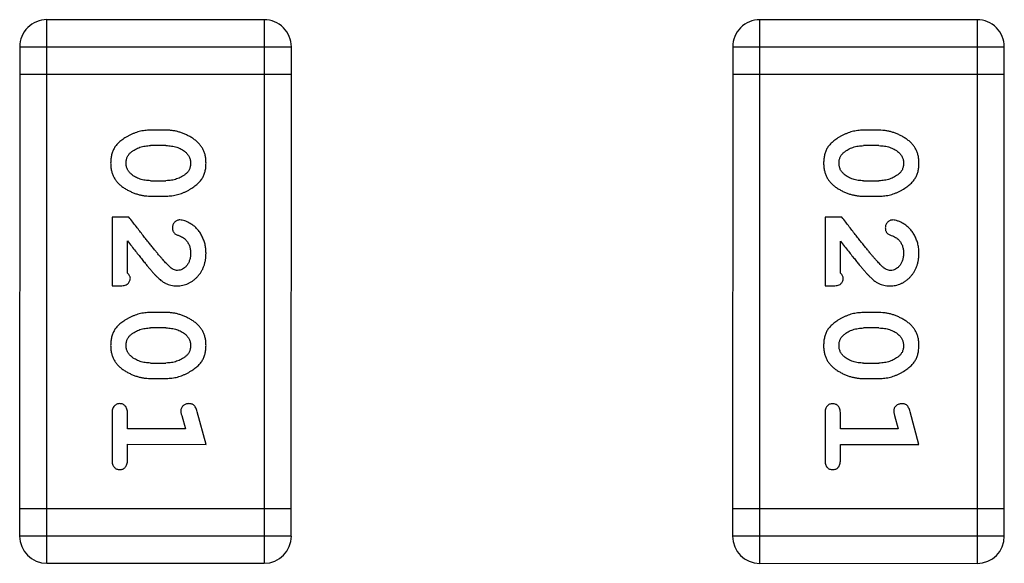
# Model space of a CAD drawing. Header units: millimetres. Extents: x 344 to 667, y 229 to 335.
# Tile 40 of 206: x 568.751 to 569.856, y 260.326 to 260.935. Entities that reach past the tile are written whole.
import ezdxf

# ---------------------------------------------------------------- set-up
doc = ezdxf.new("R2010")
doc.units = ezdxf.units.MM
doc.header["$LTSCALE"] = 0.5
doc.layers.get('0').update_dxf_attribs({"linetype": 'CONTINUOUS'})

msp = doc.modelspace()

# ---------------------------------------------------------------- linework, layer by layer
at = {"linetype": 'Continuous'}
for p, q in [((568.7817, 260.3257), (568.7818, 260.9353)), ((569.0256, 260.9353), (568.7818, 260.9353)), ((569.0256, 260.9353), (569.0256, 260.3257)), ((569.5817, 260.3257), (569.5818, 260.9353)), ((569.8256, 260.9352), (569.5818, 260.9353)), ((569.8256, 260.9352), (569.8255, 260.3256)), ((568.7513, 260.9049), (568.7512, 260.3562)), ((568.7513, 260.9049), (569.0561, 260.9048)), ((569.056, 260.3562), (569.0561, 260.9048)), ((569.5513, 260.9048), (569.5512, 260.3562)), ((569.5513, 260.9048), (569.8561, 260.9048)), ((569.856, 260.3561), (569.8561, 260.9048)), ((568.7513, 260.8744), (569.0561, 260.8744)), ((569.5513, 260.8743), (569.8561, 260.8743)), ((568.9157, 260.8114), (568.898, 260.8114)), ((569.7157, 260.8114), (569.6979, 260.8114)), ((568.9154, 260.7941), (568.8982, 260.7941)), ((569.7154, 260.7941), (569.6982, 260.7941)), ((568.8982, 260.7548), (568.9154, 260.7548)), ((569.6982, 260.7547), (569.7154, 260.7547)), ((568.8979, 260.7375), (568.9157, 260.7375)), ((569.6979, 260.7374), (569.7157, 260.7374)), ((568.8549, 260.7139), (568.8549, 260.6368)), ((568.8738, 260.7139), (568.8549, 260.7139)), ((569.6549, 260.7138), (569.6549, 260.6368)), ((569.6738, 260.7138), (569.6549, 260.7138)), ((568.8722, 260.651), (568.8722, 260.6872)), ((569.6722, 260.6509), (569.6722, 260.6871)), ((568.8549, 260.6368), (568.8628, 260.6368)), ((569.6549, 260.6368), (569.6628, 260.6368)), ((568.9157, 260.6069), (568.8979, 260.6069)), ((569.7157, 260.6069), (569.6979, 260.6069)), ((568.9154, 260.5896), (568.8982, 260.5896)), ((569.7154, 260.5896), (569.6982, 260.5896)), ((568.8982, 260.5503), (568.9154, 260.5503)), ((569.6982, 260.5502), (569.7154, 260.5502)), ((568.8979, 260.533), (568.9157, 260.533)), ((569.6979, 260.5329), (569.7157, 260.5329)), ((568.8549, 260.4937), (568.8549, 260.4418)), ((568.8722, 260.4764), (568.8722, 260.4937)), ((568.933, 260.4914), (568.9372, 260.4764)), ((568.9603, 260.459), (568.9504, 260.4956)), ((569.6549, 260.4936), (569.6549, 260.4417)), ((569.6722, 260.4763), (569.6722, 260.4936)), ((569.733, 260.4913), (569.7371, 260.4763)), ((569.7603, 260.459), (569.7504, 260.4956)), ((568.9372, 260.4764), (568.8722, 260.4764)), ((569.7371, 260.4763), (569.6722, 260.4763)), ((568.8722, 260.4418), (568.8722, 260.4591)), ((568.8722, 260.4591), (568.9603, 260.459)), ((569.6722, 260.4417), (569.6722, 260.459)), ((569.6722, 260.459), (569.7603, 260.459)), ((569.056, 260.3867), (568.7512, 260.3867)), ((569.856, 260.3866), (569.5512, 260.3866)), ((569.056, 260.3562), (568.7512, 260.3562)), ((569.856, 260.3561), (569.5512, 260.3562)), ((568.7817, 260.3257), (569.0256, 260.3257)), ((569.5817, 260.3257), (569.8255, 260.3256))]:
    msp.add_line(p, q, dxfattribs=at)
for centre, start, end in [((568.7818, 260.9049), 89.9951, 179.9951), ((569.0256, 260.9048), 359.9951, 89.9951), ((569.5818, 260.9048), 89.9951, 179.9951), ((569.8256, 260.9048), 359.9951, 89.9951), ((568.7817, 260.3562), 179.9951, 269.9951), ((569.0256, 260.3562), 269.9951, 359.9951), ((569.5817, 260.3561), 179.9951, 269.9951), ((569.8256, 260.3561), 269.9951, 359.9951)]:
    msp.add_arc(centre, 0.0305, start, end, dxfattribs=at)
for points, knots in [([(568.898, 260.8114), (568.8969, 260.8114), (568.8948, 260.8114), (568.8916, 260.8111), (568.8884, 260.8106), (568.8854, 260.8099), (568.8823, 260.809), (568.8793, 260.8079), (568.8764, 260.8066), (568.8735, 260.8052), (568.8707, 260.8036), (568.8682, 260.802), (568.8659, 260.8003), (568.8638, 260.7987), (568.8619, 260.797), (568.8602, 260.7953), (568.8588, 260.7935), (568.8572, 260.7912), (568.8556, 260.788), (568.8543, 260.7838), (568.8535, 260.7792), (568.8534, 260.776), (568.8533, 260.7744)], [0, 0, 0, 0, 0.049886, 0.09882, 0.148132, 0.19689, 0.246038, 0.295176, 0.345305, 0.395692, 0.445312, 0.491875, 0.535813, 0.577009, 0.616081, 0.652689, 0.687585, 0.720206, 0.785062, 0.85223, 0.923759, 1, 1, 1, 1]), ([(568.9603, 260.7746), (568.9603, 260.7761), (568.9602, 260.7789), (568.9595, 260.783), (568.9584, 260.7868), (568.9568, 260.7904), (568.9547, 260.7937), (568.9522, 260.7967), (568.9492, 260.7995), (568.9459, 260.802), (568.9423, 260.8042), (568.9386, 260.8061), (568.9349, 260.8078), (568.9311, 260.8091), (568.9273, 260.8102), (568.9235, 260.8109), (568.9196, 260.8114), (568.917, 260.8114), (568.9157, 260.8114)], [0, 0, 0, 0, 0.06692, 0.130834, 0.19258, 0.252759, 0.312631, 0.373411, 0.436359, 0.501894, 0.568244, 0.632472, 0.69556, 0.757163, 0.818592, 0.878885, 0.939235, 1, 1, 1, 1]), ([(569.6979, 260.8114), (569.6969, 260.8114), (569.6947, 260.8113), (569.6916, 260.811), (569.6884, 260.8105), (569.6853, 260.8098), (569.6823, 260.809), (569.6793, 260.8078), (569.6763, 260.8066), (569.6735, 260.8051), (569.6707, 260.8035), (569.6682, 260.8019), (569.6659, 260.8002), (569.6638, 260.7986), (569.6619, 260.7969), (569.6602, 260.7952), (569.6588, 260.7935), (569.6572, 260.7911), (569.6556, 260.7879), (569.6543, 260.7837), (569.6535, 260.7792), (569.6534, 260.776), (569.6533, 260.7743)], [0, 0, 0, 0, 0.049886, 0.09882, 0.148132, 0.19689, 0.246038, 0.295176, 0.345305, 0.395692, 0.445312, 0.491875, 0.535813, 0.577009, 0.616081, 0.652689, 0.687585, 0.720206, 0.785062, 0.85223, 0.923759, 1, 1, 1, 1]), ([(569.7603, 260.7746), (569.7603, 260.776), (569.7602, 260.7788), (569.7595, 260.7829), (569.7584, 260.7867), (569.7568, 260.7903), (569.7547, 260.7936), (569.7522, 260.7967), (569.7492, 260.7995), (569.7458, 260.8019), (569.7423, 260.8041), (569.7386, 260.806), (569.7349, 260.8077), (569.7311, 260.809), (569.7273, 260.8101), (569.7235, 260.8108), (569.7196, 260.8113), (569.717, 260.8113), (569.7157, 260.8114)], [0, 0, 0, 0, 0.06692, 0.130834, 0.19258, 0.252759, 0.312631, 0.373411, 0.436359, 0.501894, 0.568244, 0.632472, 0.69556, 0.757163, 0.818592, 0.878885, 0.939235, 1, 1, 1, 1]), ([(568.8706, 260.7744), (568.8707, 260.775), (568.8707, 260.7762), (568.8709, 260.778), (568.8713, 260.7797), (568.8719, 260.7813), (568.8727, 260.7828), (568.8736, 260.7842), (568.8747, 260.7854), (568.8755, 260.7861), (568.8759, 260.7865)], [0, 0, 0, 0, 0.139844, 0.271849, 0.399162, 0.521619, 0.6402, 0.758957, 0.87828, 1, 1, 1, 1]), ([(568.8759, 260.7865), (568.8767, 260.7871), (568.8783, 260.7883), (568.8808, 260.7899), (568.8835, 260.7912), (568.8862, 260.7923), (568.8891, 260.7931), (568.892, 260.7937), (568.8951, 260.7941), (568.8972, 260.7941), (568.8982, 260.7941)], [0, 0, 0, 0, 0.124927, 0.248361, 0.370889, 0.492583, 0.61616, 0.741472, 0.869044, 1, 1, 1, 1]), ([(568.9154, 260.7941), (568.9165, 260.7941), (568.9186, 260.7941), (568.9216, 260.7937), (568.9246, 260.7932), (568.9274, 260.7924), (568.93, 260.7914), (568.9326, 260.7901), (568.935, 260.7886), (568.9365, 260.7875), (568.9372, 260.7869)], [0, 0, 0, 0, 0.135446, 0.266257, 0.393419, 0.517936, 0.639137, 0.758785, 0.879345, 1, 1, 1, 1]), ([(568.9372, 260.7869), (568.9377, 260.7865), (568.9386, 260.7857), (568.9397, 260.7843), (568.9408, 260.7829), (568.9416, 260.7814), (568.9422, 260.7798), (568.9427, 260.7781), (568.9429, 260.7763), (568.943, 260.7751), (568.943, 260.7745)], [0, 0, 0, 0, 0.13042, 0.256046, 0.378133, 0.498725, 0.620452, 0.742761, 0.869406, 1, 1, 1, 1]), ([(569.6706, 260.7743), (569.6706, 260.7749), (569.6707, 260.7762), (569.6709, 260.778), (569.6713, 260.7797), (569.6719, 260.7813), (569.6727, 260.7827), (569.6736, 260.7841), (569.6747, 260.7853), (569.6755, 260.7861), (569.6759, 260.7864)], [0, 0, 0, 0, 0.139844, 0.271849, 0.399162, 0.521619, 0.6402, 0.758957, 0.87828, 1, 1, 1, 1]), ([(569.6759, 260.7864), (569.6767, 260.787), (569.6783, 260.7883), (569.6808, 260.7898), (569.6835, 260.7911), (569.6862, 260.7922), (569.6891, 260.793), (569.692, 260.7937), (569.6951, 260.794), (569.6972, 260.794), (569.6982, 260.7941)], [0, 0, 0, 0, 0.124927, 0.248361, 0.370889, 0.492583, 0.61616, 0.741472, 0.869044, 1, 1, 1, 1]), ([(569.7154, 260.7941), (569.7165, 260.794), (569.7186, 260.794), (569.7216, 260.7937), (569.7246, 260.7931), (569.7273, 260.7923), (569.73, 260.7913), (569.7325, 260.79), (569.735, 260.7886), (569.7365, 260.7874), (569.7372, 260.7868)], [0, 0, 0, 0, 0.135446, 0.266257, 0.393419, 0.517936, 0.639137, 0.758785, 0.879345, 1, 1, 1, 1]), ([(569.7372, 260.7868), (569.7377, 260.7864), (569.7386, 260.7856), (569.7397, 260.7843), (569.7408, 260.7829), (569.7416, 260.7813), (569.7422, 260.7797), (569.7427, 260.778), (569.7429, 260.7763), (569.743, 260.7751), (569.743, 260.7744)], [0, 0, 0, 0, 0.13042, 0.256046, 0.378133, 0.498725, 0.620452, 0.742761, 0.869406, 1, 1, 1, 1]), ([(568.8533, 260.7744), (568.8534, 260.773), (568.8534, 260.7701), (568.8542, 260.766), (568.8553, 260.7622), (568.8569, 260.7586), (568.8589, 260.7553), (568.8614, 260.7523), (568.8644, 260.7495), (568.8677, 260.747), (568.8713, 260.7448), (568.875, 260.7429), (568.8787, 260.7412), (568.8825, 260.7398), (568.8863, 260.7388), (568.8901, 260.738), (568.894, 260.7376), (568.8966, 260.7375), (568.8979, 260.7375)], [0, 0, 0, 0, 0.067217, 0.131051, 0.19272, 0.252824, 0.312745, 0.373449, 0.436041, 0.501494, 0.567761, 0.632087, 0.695096, 0.757109, 0.817993, 0.878657, 0.939311, 1, 1, 1, 1]), ([(568.8764, 260.7621), (568.876, 260.7625), (568.8751, 260.7632), (568.8739, 260.7646), (568.8729, 260.766), (568.8721, 260.7675), (568.8714, 260.7691), (568.871, 260.7708), (568.8707, 260.7725), (568.8707, 260.7737), (568.8706, 260.7744)], [0, 0, 0, 0, 0.129853, 0.25607, 0.380154, 0.49978, 0.62208, 0.743277, 0.868791, 1, 1, 1, 1]), ([(568.9157, 260.7375), (568.9168, 260.7375), (568.9189, 260.7376), (568.9221, 260.7379), (568.9252, 260.7384), (568.9283, 260.7391), (568.9314, 260.74), (568.9344, 260.7411), (568.9374, 260.7424), (568.9403, 260.7439), (568.943, 260.7455), (568.9455, 260.7471), (568.9479, 260.7488), (568.95, 260.7504), (568.9518, 260.7522), (568.9535, 260.7539), (568.9549, 260.7556), (568.9565, 260.758), (568.9581, 260.7611), (568.9594, 260.7653), (568.9602, 260.7698), (568.9603, 260.773), (568.9603, 260.7746)], [0, 0, 0, 0, 0.049855, 0.099516, 0.148482, 0.19758, 0.246804, 0.296268, 0.346517, 0.397047, 0.446826, 0.49336, 0.537801, 0.579207, 0.617974, 0.654833, 0.689171, 0.722088, 0.786392, 0.853518, 0.924186, 1, 1, 1, 1]), ([(568.943, 260.7745), (568.943, 260.7739), (568.943, 260.7727), (568.9427, 260.7708), (568.9423, 260.7691), (568.9417, 260.7676), (568.941, 260.7661), (568.9401, 260.7647), (568.939, 260.7635), (568.9381, 260.7627), (568.9377, 260.7624)], [0, 0, 0, 0, 0.138115, 0.270177, 0.397547, 0.520057, 0.63869, 0.757499, 0.878226, 1, 1, 1, 1]), ([(569.6533, 260.7743), (569.6534, 260.7729), (569.6534, 260.7701), (569.6542, 260.766), (569.6553, 260.7621), (569.6569, 260.7586), (569.6589, 260.7552), (569.6614, 260.7522), (569.6643, 260.7494), (569.6677, 260.7469), (569.6713, 260.7447), (569.675, 260.7428), (569.6787, 260.7411), (569.6825, 260.7398), (569.6863, 260.7387), (569.6901, 260.738), (569.694, 260.7375), (569.6966, 260.7375), (569.6979, 260.7374)], [0, 0, 0, 0, 0.067217, 0.131051, 0.19272, 0.252824, 0.312745, 0.373449, 0.436041, 0.501494, 0.567761, 0.632087, 0.695096, 0.757109, 0.817993, 0.878657, 0.939311, 1, 1, 1, 1]), ([(569.6764, 260.762), (569.676, 260.7624), (569.6751, 260.7632), (569.6739, 260.7645), (569.6729, 260.7659), (569.672, 260.7674), (569.6714, 260.769), (569.671, 260.7707), (569.6707, 260.7725), (569.6707, 260.7737), (569.6706, 260.7743)], [0, 0, 0, 0, 0.129853, 0.25607, 0.380154, 0.49978, 0.62208, 0.743277, 0.868791, 1, 1, 1, 1]), ([(569.7157, 260.7374), (569.7168, 260.7375), (569.7189, 260.7375), (569.7221, 260.7378), (569.7252, 260.7383), (569.7283, 260.739), (569.7314, 260.7399), (569.7344, 260.741), (569.7374, 260.7423), (569.7402, 260.7438), (569.743, 260.7454), (569.7455, 260.747), (569.7478, 260.7487), (569.75, 260.7504), (569.7518, 260.7521), (569.7535, 260.7538), (569.7549, 260.7555), (569.7564, 260.7579), (569.758, 260.7611), (569.7594, 260.7652), (569.7602, 260.7698), (569.7603, 260.7729), (569.7603, 260.7746)], [0, 0, 0, 0, 0.049855, 0.099516, 0.148482, 0.19758, 0.246804, 0.296268, 0.346517, 0.397047, 0.446826, 0.49336, 0.537801, 0.579207, 0.617974, 0.654833, 0.689171, 0.722088, 0.786392, 0.853518, 0.924186, 1, 1, 1, 1]), ([(569.743, 260.7744), (569.743, 260.7738), (569.743, 260.7726), (569.7427, 260.7708), (569.7423, 260.7691), (569.7417, 260.7675), (569.741, 260.766), (569.74, 260.7647), (569.739, 260.7634), (569.7381, 260.7627), (569.7377, 260.7623)], [0, 0, 0, 0, 0.138115, 0.270177, 0.397547, 0.520057, 0.63869, 0.757499, 0.878226, 1, 1, 1, 1]), ([(568.8982, 260.7548), (568.8972, 260.7548), (568.8951, 260.7549), (568.892, 260.7552), (568.8891, 260.7558), (568.8863, 260.7566), (568.8836, 260.7576), (568.8811, 260.7589), (568.8787, 260.7603), (568.8772, 260.7615), (568.8764, 260.7621)], [0, 0, 0, 0, 0.135449, 0.266263, 0.393429, 0.516942, 0.639128, 0.758779, 0.879341, 1, 1, 1, 1]), ([(568.9377, 260.7624), (568.9369, 260.7618), (568.9353, 260.7606), (568.9328, 260.759), (568.9301, 260.7577), (568.9274, 260.7567), (568.9245, 260.7558), (568.9216, 260.7552), (568.9185, 260.7549), (568.9165, 260.7548), (568.9154, 260.7548)], [0, 0, 0, 0, 0.125331, 0.248948, 0.371201, 0.494032, 0.616811, 0.742104, 0.868849, 1, 1, 1, 1]), ([(569.6982, 260.7547), (569.6972, 260.7548), (569.6951, 260.7548), (569.692, 260.7551), (569.6891, 260.7557), (569.6863, 260.7565), (569.6836, 260.7575), (569.6811, 260.7588), (569.6787, 260.7602), (569.6772, 260.7614), (569.6764, 260.762)], [0, 0, 0, 0, 0.135449, 0.266263, 0.393429, 0.516942, 0.639128, 0.758779, 0.879341, 1, 1, 1, 1]), ([(569.7377, 260.7623), (569.7369, 260.7617), (569.7353, 260.7605), (569.7328, 260.759), (569.7301, 260.7576), (569.7274, 260.7566), (569.7245, 260.7557), (569.7216, 260.7552), (569.7185, 260.7548), (569.7165, 260.7548), (569.7154, 260.7547)], [0, 0, 0, 0, 0.125331, 0.248948, 0.371201, 0.494032, 0.616811, 0.742104, 0.868849, 1, 1, 1, 1]), ([(568.9188, 260.6589), (568.9183, 260.6593), (568.9173, 260.6603), (568.9158, 260.6619), (568.914, 260.6638), (568.9121, 260.666), (568.91, 260.6684), (568.9076, 260.6711), (568.9051, 260.6742), (568.9024, 260.6775), (568.8995, 260.681), (568.8964, 260.6849), (568.8931, 260.689), (568.8896, 260.6935), (568.886, 260.6982), (568.8821, 260.7032), (568.878, 260.7084), (568.8752, 260.7121), (568.8738, 260.7139)], [0, 0, 0, 0, 0.026647, 0.057942, 0.094152, 0.134806, 0.180631, 0.231142, 0.286385, 0.346321, 0.411439, 0.481035, 0.555329, 0.634592, 0.718826, 0.807759, 0.901393, 1, 1, 1, 1]), ([(568.931, 260.7108), (568.9304, 260.7107), (568.9294, 260.7107), (568.9278, 260.7101), (568.9264, 260.7093), (568.925, 260.7082), (568.9239, 260.7068), (568.9232, 260.7053), (568.9226, 260.7037), (568.9226, 260.7025), (568.9226, 260.7019)], [0, 0, 0, 0, 0.120856, 0.239483, 0.360995, 0.490166, 0.620982, 0.746416, 0.870253, 1, 1, 1, 1]), ([(568.9603, 260.6735), (568.9602, 260.6752), (568.9601, 260.6785), (568.9593, 260.6835), (568.9578, 260.6882), (568.9559, 260.6927), (568.9534, 260.6969), (568.9506, 260.7005), (568.9473, 260.7037), (568.9437, 260.7062), (568.9402, 260.7081), (568.9369, 260.7096), (568.9338, 260.7105), (568.9319, 260.7107), (568.931, 260.7108)], [0, 0, 0, 0, 0.098286, 0.193983, 0.289056, 0.384352, 0.477435, 0.566197, 0.652355, 0.737986, 0.818188, 0.887401, 0.94802, 1, 1, 1, 1]), ([(569.7187, 260.6588), (569.7183, 260.6593), (569.7173, 260.6602), (569.7158, 260.6618), (569.714, 260.6637), (569.7121, 260.6659), (569.71, 260.6683), (569.7076, 260.6711), (569.7051, 260.6741), (569.7024, 260.6774), (569.6995, 260.681), (569.6964, 260.6848), (569.6931, 260.689), (569.6896, 260.6934), (569.6859, 260.6981), (569.6821, 260.7031), (569.678, 260.7084), (569.6752, 260.712), (569.6738, 260.7138)], [0, 0, 0, 0, 0.026647, 0.057942, 0.094152, 0.134806, 0.180631, 0.231142, 0.286385, 0.346321, 0.411439, 0.481035, 0.555329, 0.634592, 0.718826, 0.807759, 0.901393, 1, 1, 1, 1]), ([(569.731, 260.7107), (569.7304, 260.7107), (569.7293, 260.7106), (569.7278, 260.7101), (569.7263, 260.7092), (569.725, 260.7081), (569.7239, 260.7068), (569.7231, 260.7052), (569.7226, 260.7036), (569.7226, 260.7025), (569.7225, 260.7019)], [0, 0, 0, 0, 0.120856, 0.239483, 0.360995, 0.490166, 0.620982, 0.746416, 0.870253, 1, 1, 1, 1]), ([(569.7603, 260.6734), (569.7602, 260.6751), (569.7601, 260.6785), (569.7593, 260.6834), (569.7578, 260.6882), (569.7558, 260.6927), (569.7534, 260.6968), (569.7505, 260.7004), (569.7473, 260.7036), (569.7437, 260.7061), (569.7402, 260.7081), (569.7368, 260.7095), (569.7338, 260.7105), (569.7319, 260.7106), (569.731, 260.7107)], [0, 0, 0, 0, 0.098286, 0.193983, 0.289056, 0.384352, 0.477435, 0.566197, 0.652355, 0.737986, 0.818188, 0.887401, 0.94802, 1, 1, 1, 1]), ([(568.9226, 260.7019), (568.9226, 260.7014), (568.9226, 260.7005), (568.9229, 260.6991), (568.9233, 260.6979), (568.924, 260.6967), (568.9249, 260.6957), (568.9261, 260.6948), (568.9275, 260.694), (568.9286, 260.6937), (568.9291, 260.6935)], [0, 0, 0, 0, 0.127347, 0.246131, 0.359406, 0.470543, 0.586092, 0.711469, 0.847022, 1, 1, 1, 1]), ([(569.7225, 260.7019), (569.7226, 260.7014), (569.7226, 260.7004), (569.7229, 260.699), (569.7233, 260.6978), (569.724, 260.6967), (569.7249, 260.6956), (569.7261, 260.6948), (569.7275, 260.694), (569.7285, 260.6936), (569.7291, 260.6934)], [0, 0, 0, 0, 0.127347, 0.246131, 0.359406, 0.470543, 0.586092, 0.711469, 0.847022, 1, 1, 1, 1]), ([(568.8722, 260.6872), (568.8738, 260.6852), (568.8768, 260.6813), (568.8811, 260.6759), (568.885, 260.6709), (568.8886, 260.6664), (568.8918, 260.6625), (568.8946, 260.6591), (568.897, 260.6562), (568.8986, 260.6544), (568.8992, 260.6536)], [0, 0, 0, 0, 0.176662, 0.337826, 0.484741, 0.617764, 0.73494, 0.837793, 0.926412, 1, 1, 1, 1]), ([(568.9291, 260.6935), (568.93, 260.6931), (568.9317, 260.6925), (568.934, 260.6913), (568.936, 260.6901), (568.9371, 260.689), (568.9376, 260.6885)], [0, 0, 0, 0, 0.285518, 0.544185, 0.781367, 1, 1, 1, 1]), ([(568.9376, 260.6885), (568.938, 260.688), (568.9389, 260.687), (568.94, 260.6854), (568.9409, 260.6836), (568.9417, 260.6818), (568.9423, 260.6799), (568.9427, 260.6779), (568.943, 260.6758), (568.943, 260.6743), (568.943, 260.6736)], [0, 0, 0, 0, 0.121873, 0.243139, 0.363336, 0.485133, 0.607572, 0.734701, 0.864814, 1, 1, 1, 1]), ([(569.6722, 260.6871), (569.6738, 260.6851), (569.6767, 260.6813), (569.6811, 260.6758), (569.685, 260.6708), (569.6886, 260.6664), (569.6917, 260.6624), (569.6946, 260.659), (569.697, 260.6561), (569.6985, 260.6543), (569.6992, 260.6535)], [0, 0, 0, 0, 0.176662, 0.337826, 0.484741, 0.617764, 0.73494, 0.837793, 0.926412, 1, 1, 1, 1]), ([(569.7291, 260.6934), (569.73, 260.6931), (569.7317, 260.6925), (569.734, 260.6913), (569.736, 260.69), (569.7371, 260.6889), (569.7376, 260.6884)], [0, 0, 0, 0, 0.285518, 0.544185, 0.781367, 1, 1, 1, 1]), ([(569.7376, 260.6884), (569.738, 260.6879), (569.7389, 260.6869), (569.74, 260.6853), (569.7409, 260.6836), (569.7417, 260.6817), (569.7423, 260.6798), (569.7427, 260.6778), (569.743, 260.6757), (569.743, 260.6743), (569.743, 260.6735)], [0, 0, 0, 0, 0.121873, 0.243139, 0.363336, 0.485133, 0.607572, 0.734701, 0.864814, 1, 1, 1, 1]), ([(568.9275, 260.6368), (568.9287, 260.6369), (568.9309, 260.6369), (568.9341, 260.6374), (568.9372, 260.6382), (568.9402, 260.6393), (568.943, 260.6408), (568.9457, 260.6426), (568.9483, 260.6447), (568.9508, 260.6471), (568.953, 260.6497), (568.955, 260.6526), (568.9566, 260.6556), (568.958, 260.6588), (568.959, 260.6623), (568.9598, 260.6658), (568.9602, 260.6696), (568.9603, 260.6722), (568.9603, 260.6735)], [0, 0, 0, 0, 0.060981, 0.120256, 0.178148, 0.236115, 0.293993, 0.352864, 0.413358, 0.476056, 0.539296, 0.602396, 0.665116, 0.728325, 0.792919, 0.859317, 0.928302, 1, 1, 1, 1]), ([(568.943, 260.6736), (568.943, 260.6722), (568.9429, 260.6695), (568.942, 260.6657), (568.9406, 260.6623), (568.9387, 260.6594), (568.9365, 260.6571), (568.934, 260.6554), (568.9313, 260.6543), (568.9294, 260.6542), (568.9285, 260.6541)], [0, 0, 0, 0, 0.156344, 0.299348, 0.4327, 0.561, 0.682299, 0.791883, 0.89611, 1, 1, 1, 1]), ([(569.7275, 260.6368), (569.7286, 260.6368), (569.7308, 260.6369), (569.7341, 260.6373), (569.7372, 260.6381), (569.7402, 260.6393), (569.743, 260.6407), (569.7457, 260.6425), (569.7483, 260.6446), (569.7508, 260.647), (569.753, 260.6497), (569.755, 260.6525), (569.7566, 260.6556), (569.758, 260.6588), (569.759, 260.6622), (569.7598, 260.6658), (569.7602, 260.6695), (569.7603, 260.6721), (569.7603, 260.6734)], [0, 0, 0, 0, 0.060981, 0.120256, 0.178148, 0.236115, 0.293993, 0.352864, 0.413358, 0.476056, 0.539296, 0.602396, 0.665116, 0.728325, 0.792919, 0.859317, 0.928302, 1, 1, 1, 1]), ([(569.743, 260.6735), (569.7429, 260.6721), (569.7429, 260.6694), (569.742, 260.6656), (569.7406, 260.6622), (569.7387, 260.6594), (569.7364, 260.657), (569.734, 260.6553), (569.7313, 260.6543), (569.7294, 260.6541), (569.7285, 260.6541)], [0, 0, 0, 0, 0.156344, 0.299348, 0.4327, 0.561, 0.682299, 0.791883, 0.89611, 1, 1, 1, 1]), ([(568.8992, 260.6536), (568.9, 260.6527), (568.9015, 260.651), (568.9037, 260.6486), (568.9058, 260.6465), (568.9078, 260.6447), (568.9097, 260.643), (568.9115, 260.6417), (568.9131, 260.6406), (568.9151, 260.6395), (568.9177, 260.6384), (568.9209, 260.6375), (568.9242, 260.6369), (568.9264, 260.6368), (568.9275, 260.6368)], [0, 0, 0, 0, 0.103002, 0.197728, 0.285279, 0.365235, 0.437224, 0.502446, 0.560545, 0.611446, 0.707576, 0.80349, 0.900532, 1, 1, 1, 1]), ([(568.9285, 260.6541), (568.9277, 260.6542), (568.926, 260.6543), (568.9236, 260.6553), (568.9211, 260.6568), (568.9196, 260.6582), (568.9188, 260.6589)], [0, 0, 0, 0, 0.212836, 0.442809, 0.70317, 1, 1, 1, 1]), ([(569.6992, 260.6535), (569.7, 260.6526), (569.7015, 260.6509), (569.7037, 260.6486), (569.7058, 260.6465), (569.7078, 260.6446), (569.7097, 260.643), (569.7114, 260.6416), (569.7131, 260.6405), (569.7151, 260.6394), (569.7177, 260.6383), (569.7209, 260.6374), (569.7242, 260.6368), (569.7264, 260.6368), (569.7275, 260.6368)], [0, 0, 0, 0, 0.103002, 0.197728, 0.285279, 0.365235, 0.437224, 0.502446, 0.560545, 0.611446, 0.707576, 0.80349, 0.900532, 1, 1, 1, 1]), ([(569.7285, 260.6541), (569.7277, 260.6541), (569.726, 260.6542), (569.7236, 260.6552), (569.7211, 260.6567), (569.7196, 260.6581), (569.7187, 260.6588)], [0, 0, 0, 0, 0.212836, 0.442809, 0.70317, 1, 1, 1, 1]), ([(568.8628, 260.6368), (568.8638, 260.6368), (568.8658, 260.6369), (568.8685, 260.6373), (568.8708, 260.638), (568.8725, 260.6391), (568.8738, 260.6404), (568.8747, 260.6419), (568.8753, 260.6436), (568.8753, 260.6448), (568.8754, 260.6455)], [0, 0, 0, 0, 0.1844, 0.34094, 0.473574, 0.586824, 0.690029, 0.789175, 0.890445, 1, 1, 1, 1]), ([(568.8754, 260.6455), (568.8753, 260.6459), (568.8752, 260.6469), (568.8746, 260.6482), (568.8736, 260.6497), (568.8727, 260.6505), (568.8722, 260.651)], [0, 0, 0, 0, 0.20611, 0.432681, 0.695597, 1, 1, 1, 1]), ([(569.6628, 260.6368), (569.6638, 260.6368), (569.6658, 260.6368), (569.6685, 260.6373), (569.6708, 260.6379), (569.6725, 260.639), (569.6738, 260.6403), (569.6747, 260.6418), (569.6753, 260.6435), (569.6753, 260.6448), (569.6753, 260.6454)], [0, 0, 0, 0, 0.1844, 0.34094, 0.473574, 0.586824, 0.690029, 0.789175, 0.890445, 1, 1, 1, 1]), ([(569.6753, 260.6454), (569.6753, 260.6459), (569.6752, 260.6468), (569.6745, 260.6482), (569.6736, 260.6496), (569.6727, 260.6505), (569.6722, 260.6509)], [0, 0, 0, 0, 0.20611, 0.432681, 0.695597, 1, 1, 1, 1]), ([(568.8979, 260.6069), (568.8969, 260.6069), (568.8947, 260.6069), (568.8916, 260.6066), (568.8884, 260.6061), (568.8853, 260.6054), (568.8823, 260.6045), (568.8793, 260.6034), (568.8763, 260.6021), (568.8735, 260.6006), (568.8707, 260.5991), (568.8682, 260.5974), (568.8659, 260.5958), (568.8638, 260.5942), (568.8619, 260.5925), (568.8602, 260.5908), (568.8588, 260.589), (568.8572, 260.5867), (568.8556, 260.5835), (568.8543, 260.5793), (568.8535, 260.5747), (568.8534, 260.5715), (568.8533, 260.5699)], [0, 0, 0, 0, 0.049886, 0.09882, 0.148132, 0.19689, 0.246038, 0.295176, 0.345305, 0.395692, 0.445312, 0.491875, 0.535813, 0.577009, 0.616081, 0.652689, 0.687585, 0.720206, 0.785062, 0.85223, 0.923759, 1, 1, 1, 1]), ([(568.9603, 260.5701), (568.9603, 260.5716), (568.9602, 260.5744), (568.9595, 260.5785), (568.9583, 260.5823), (568.9568, 260.5859), (568.9547, 260.5892), (568.9522, 260.5922), (568.9492, 260.595), (568.9458, 260.5975), (568.9422, 260.5997), (568.9386, 260.6016), (568.9349, 260.6033), (568.9311, 260.6046), (568.9273, 260.6057), (568.9235, 260.6064), (568.9196, 260.6068), (568.917, 260.6069), (568.9157, 260.6069)], [0, 0, 0, 0, 0.06692, 0.130834, 0.19258, 0.252759, 0.312631, 0.373411, 0.436359, 0.501894, 0.568244, 0.632472, 0.69556, 0.757163, 0.818592, 0.878885, 0.939235, 1, 1, 1, 1]), ([(569.6979, 260.6069), (569.6969, 260.6068), (569.6947, 260.6068), (569.6915, 260.6065), (569.6884, 260.606), (569.6853, 260.6053), (569.6823, 260.6045), (569.6793, 260.6033), (569.6763, 260.6021), (569.6734, 260.6006), (569.6707, 260.599), (569.6682, 260.5974), (569.6659, 260.5957), (569.6637, 260.5941), (569.6619, 260.5924), (569.6602, 260.5907), (569.6588, 260.589), (569.6572, 260.5866), (569.6556, 260.5834), (569.6543, 260.5792), (569.6534, 260.5746), (569.6534, 260.5715), (569.6533, 260.5698)], [0, 0, 0, 0, 0.049886, 0.09882, 0.148132, 0.19689, 0.246038, 0.295176, 0.345305, 0.395692, 0.445312, 0.491875, 0.535813, 0.577009, 0.616081, 0.652689, 0.687585, 0.720206, 0.785062, 0.85223, 0.923759, 1, 1, 1, 1]), ([(569.7603, 260.5701), (569.7602, 260.5715), (569.7602, 260.5743), (569.7595, 260.5784), (569.7583, 260.5822), (569.7568, 260.5858), (569.7547, 260.5891), (569.7522, 260.5922), (569.7492, 260.5949), (569.7458, 260.5974), (569.7422, 260.5996), (569.7385, 260.6015), (569.7348, 260.6032), (569.7311, 260.6045), (569.7273, 260.6056), (569.7234, 260.6063), (569.7196, 260.6068), (569.717, 260.6068), (569.7157, 260.6069)], [0, 0, 0, 0, 0.06692, 0.130834, 0.19258, 0.252759, 0.312631, 0.373411, 0.436359, 0.501894, 0.568244, 0.632472, 0.69556, 0.757163, 0.818592, 0.878885, 0.939235, 1, 1, 1, 1]), ([(568.8759, 260.582), (568.8767, 260.5826), (568.8783, 260.5838), (568.8808, 260.5854), (568.8835, 260.5867), (568.8862, 260.5878), (568.8891, 260.5886), (568.892, 260.5892), (568.8951, 260.5895), (568.8972, 260.5896), (568.8982, 260.5896)], [0, 0, 0, 0, 0.124927, 0.248361, 0.370889, 0.492583, 0.61616, 0.741472, 0.869044, 1, 1, 1, 1]), ([(568.9154, 260.5896), (568.9165, 260.5896), (568.9185, 260.5895), (568.9216, 260.5892), (568.9245, 260.5887), (568.9273, 260.5878), (568.93, 260.5869), (568.9325, 260.5856), (568.935, 260.5841), (568.9364, 260.583), (568.9372, 260.5824)], [0, 0, 0, 0, 0.135446, 0.266257, 0.393419, 0.517936, 0.639137, 0.758785, 0.879345, 1, 1, 1, 1]), ([(569.6759, 260.5819), (569.6767, 260.5825), (569.6783, 260.5838), (569.6808, 260.5853), (569.6834, 260.5866), (569.6862, 260.5877), (569.6891, 260.5885), (569.692, 260.5891), (569.6951, 260.5895), (569.6971, 260.5895), (569.6982, 260.5896)], [0, 0, 0, 0, 0.124927, 0.248361, 0.370889, 0.492583, 0.61616, 0.741472, 0.869044, 1, 1, 1, 1]), ([(569.7154, 260.5896), (569.7165, 260.5895), (569.7185, 260.5895), (569.7216, 260.5892), (569.7245, 260.5886), (569.7273, 260.5878), (569.73, 260.5868), (569.7325, 260.5855), (569.735, 260.584), (569.7364, 260.5829), (569.7372, 260.5823)], [0, 0, 0, 0, 0.135446, 0.266257, 0.393419, 0.517936, 0.639137, 0.758785, 0.879345, 1, 1, 1, 1]), ([(568.8706, 260.5698), (568.8706, 260.5705), (568.8707, 260.5717), (568.8709, 260.5735), (568.8713, 260.5752), (568.8719, 260.5768), (568.8727, 260.5783), (568.8736, 260.5796), (568.8747, 260.5809), (568.8755, 260.5816), (568.8759, 260.582)], [0, 0, 0, 0, 0.139844, 0.271849, 0.399162, 0.521619, 0.6402, 0.758957, 0.87828, 1, 1, 1, 1]), ([(568.9372, 260.5824), (568.9377, 260.582), (568.9386, 260.5812), (568.9397, 260.5798), (568.9408, 260.5784), (568.9416, 260.5769), (568.9422, 260.5753), (568.9427, 260.5736), (568.9429, 260.5718), (568.943, 260.5706), (568.943, 260.57)], [0, 0, 0, 0, 0.13042, 0.256046, 0.378133, 0.498725, 0.620452, 0.742761, 0.869406, 1, 1, 1, 1]), ([(569.6706, 260.5698), (569.6706, 260.5704), (569.6706, 260.5717), (569.6709, 260.5735), (569.6713, 260.5752), (569.6719, 260.5767), (569.6727, 260.5782), (569.6736, 260.5796), (569.6747, 260.5808), (569.6755, 260.5815), (569.6759, 260.5819)], [0, 0, 0, 0, 0.139844, 0.271849, 0.399162, 0.521619, 0.6402, 0.758957, 0.87828, 1, 1, 1, 1]), ([(569.7372, 260.5823), (569.7376, 260.5819), (569.7385, 260.5811), (569.7397, 260.5798), (569.7407, 260.5783), (569.7416, 260.5768), (569.7422, 260.5752), (569.7426, 260.5735), (569.7429, 260.5718), (569.743, 260.5706), (569.743, 260.5699)], [0, 0, 0, 0, 0.13042, 0.256046, 0.378133, 0.498725, 0.620452, 0.742761, 0.869406, 1, 1, 1, 1]), ([(568.8533, 260.5699), (568.8534, 260.5684), (568.8534, 260.5656), (568.8541, 260.5615), (568.8553, 260.5577), (568.8569, 260.5541), (568.8589, 260.5508), (568.8614, 260.5478), (568.8643, 260.545), (568.8677, 260.5425), (568.8713, 260.5403), (568.875, 260.5383), (568.8787, 260.5367), (568.8825, 260.5353), (568.8863, 260.5343), (568.8901, 260.5335), (568.894, 260.5331), (568.8966, 260.533), (568.8979, 260.533)], [0, 0, 0, 0, 0.067217, 0.131051, 0.19272, 0.252824, 0.312745, 0.373449, 0.436041, 0.501494, 0.567761, 0.632087, 0.695096, 0.757109, 0.817993, 0.878657, 0.939311, 1, 1, 1, 1]), ([(568.8764, 260.5576), (568.876, 260.558), (568.8751, 260.5587), (568.8739, 260.5601), (568.8729, 260.5615), (568.872, 260.563), (568.8714, 260.5646), (568.871, 260.5663), (568.8707, 260.568), (568.8706, 260.5692), (568.8706, 260.5698)], [0, 0, 0, 0, 0.129853, 0.25607, 0.380154, 0.49978, 0.62208, 0.743277, 0.868791, 1, 1, 1, 1]), ([(568.9157, 260.533), (568.9168, 260.533), (568.9189, 260.5331), (568.9221, 260.5333), (568.9252, 260.5339), (568.9283, 260.5345), (568.9314, 260.5355), (568.9344, 260.5366), (568.9374, 260.5379), (568.9402, 260.5394), (568.943, 260.541), (568.9455, 260.5426), (568.9478, 260.5443), (568.9499, 260.5459), (568.9518, 260.5476), (568.9534, 260.5493), (568.9549, 260.5511), (568.9564, 260.5534), (568.958, 260.5566), (568.9594, 260.5608), (568.9601, 260.5653), (568.9602, 260.5685), (568.9603, 260.5701)], [0, 0, 0, 0, 0.049855, 0.099516, 0.148482, 0.19758, 0.246804, 0.296268, 0.346517, 0.397047, 0.446826, 0.49336, 0.537801, 0.579207, 0.617974, 0.654833, 0.689171, 0.722088, 0.786392, 0.853518, 0.924186, 1, 1, 1, 1]), ([(568.943, 260.57), (568.943, 260.5694), (568.943, 260.5681), (568.9427, 260.5663), (568.9423, 260.5646), (568.9417, 260.5631), (568.941, 260.5616), (568.94, 260.5602), (568.939, 260.559), (568.9381, 260.5582), (568.9377, 260.5579)], [0, 0, 0, 0, 0.138115, 0.270177, 0.397547, 0.520057, 0.63869, 0.757499, 0.878226, 1, 1, 1, 1]), ([(569.6533, 260.5698), (569.6533, 260.5684), (569.6534, 260.5656), (569.6541, 260.5615), (569.6553, 260.5576), (569.6568, 260.5541), (569.6589, 260.5507), (569.6614, 260.5477), (569.6643, 260.5449), (569.6677, 260.5424), (569.6713, 260.5402), (569.675, 260.5383), (569.6787, 260.5366), (569.6825, 260.5353), (569.6863, 260.5342), (569.6901, 260.5335), (569.694, 260.533), (569.6966, 260.533), (569.6979, 260.5329)], [0, 0, 0, 0, 0.067217, 0.131051, 0.19272, 0.252824, 0.312745, 0.373449, 0.436041, 0.501494, 0.567761, 0.632087, 0.695096, 0.757109, 0.817993, 0.878657, 0.939311, 1, 1, 1, 1]), ([(569.6764, 260.5575), (569.676, 260.5579), (569.675, 260.5587), (569.6739, 260.56), (569.6729, 260.5614), (569.672, 260.5629), (569.6714, 260.5645), (569.6709, 260.5662), (569.6707, 260.568), (569.6706, 260.5692), (569.6706, 260.5698)], [0, 0, 0, 0, 0.129853, 0.25607, 0.380154, 0.49978, 0.62208, 0.743277, 0.868791, 1, 1, 1, 1]), ([(569.7157, 260.5329), (569.7167, 260.5329), (569.7189, 260.533), (569.7221, 260.5333), (569.7252, 260.5338), (569.7283, 260.5345), (569.7314, 260.5354), (569.7344, 260.5365), (569.7373, 260.5378), (569.7402, 260.5393), (569.743, 260.5409), (569.7455, 260.5425), (569.7478, 260.5442), (569.7499, 260.5459), (569.7518, 260.5476), (569.7534, 260.5493), (569.7549, 260.551), (569.7564, 260.5534), (569.758, 260.5566), (569.7593, 260.5607), (569.7601, 260.5653), (569.7602, 260.5684), (569.7603, 260.5701)], [0, 0, 0, 0, 0.049855, 0.099516, 0.148482, 0.19758, 0.246804, 0.296268, 0.346517, 0.397047, 0.446826, 0.49336, 0.537801, 0.579207, 0.617974, 0.654833, 0.689171, 0.722088, 0.786392, 0.853518, 0.924186, 1, 1, 1, 1]), ([(569.743, 260.5699), (569.743, 260.5693), (569.7429, 260.5681), (569.7427, 260.5663), (569.7423, 260.5646), (569.7417, 260.563), (569.7409, 260.5615), (569.74, 260.5602), (569.7389, 260.5589), (569.7381, 260.5582), (569.7377, 260.5578)], [0, 0, 0, 0, 0.138115, 0.270177, 0.397547, 0.520057, 0.63869, 0.757499, 0.878226, 1, 1, 1, 1]), ([(568.8982, 260.5503), (568.8971, 260.5503), (568.8951, 260.5504), (568.892, 260.5507), (568.8891, 260.5512), (568.8863, 260.5521), (568.8836, 260.5531), (568.8811, 260.5544), (568.8787, 260.5558), (568.8772, 260.557), (568.8764, 260.5576)], [0, 0, 0, 0, 0.135449, 0.266263, 0.393429, 0.516942, 0.639128, 0.758779, 0.879341, 1, 1, 1, 1]), ([(568.9377, 260.5579), (568.9369, 260.5573), (568.9353, 260.5561), (568.9328, 260.5545), (568.9301, 260.5532), (568.9274, 260.5522), (568.9245, 260.5513), (568.9216, 260.5507), (568.9185, 260.5504), (568.9165, 260.5503), (568.9154, 260.5503)], [0, 0, 0, 0, 0.125331, 0.248948, 0.371201, 0.494032, 0.616811, 0.742104, 0.868849, 1, 1, 1, 1]), ([(569.6982, 260.5502), (569.6971, 260.5503), (569.6951, 260.5503), (569.692, 260.5506), (569.6891, 260.5512), (569.6863, 260.552), (569.6836, 260.553), (569.6811, 260.5543), (569.6786, 260.5557), (569.6772, 260.5569), (569.6764, 260.5575)], [0, 0, 0, 0, 0.135449, 0.266263, 0.393429, 0.516942, 0.639128, 0.758779, 0.879341, 1, 1, 1, 1]), ([(569.7377, 260.5578), (569.7369, 260.5572), (569.7353, 260.556), (569.7328, 260.5544), (569.7301, 260.5531), (569.7274, 260.5521), (569.7245, 260.5512), (569.7216, 260.5507), (569.7185, 260.5503), (569.7164, 260.5503), (569.7154, 260.5502)], [0, 0, 0, 0, 0.125331, 0.248948, 0.371201, 0.494032, 0.616811, 0.742104, 0.868849, 1, 1, 1, 1]), ([(568.8635, 260.5047), (568.8629, 260.5046), (568.8617, 260.5046), (568.8601, 260.5041), (568.8586, 260.5032), (568.8572, 260.5021), (568.8561, 260.5005), (568.8554, 260.4986), (568.8549, 260.4962), (568.8549, 260.4946), (568.8549, 260.4937)], [0, 0, 0, 0, 0.115051, 0.223278, 0.329269, 0.437893, 0.554681, 0.682591, 0.83103, 1, 1, 1, 1]), ([(568.8722, 260.4937), (568.8722, 260.4946), (568.8721, 260.4962), (568.8717, 260.4986), (568.8709, 260.5005), (568.8698, 260.5021), (568.8685, 260.5032), (568.867, 260.5041), (568.8653, 260.5046), (568.8642, 260.5046), (568.8635, 260.5047)], [0, 0, 0, 0, 0.169102, 0.317658, 0.446239, 0.563118, 0.671828, 0.776546, 0.884858, 1, 1, 1, 1]), ([(568.9412, 260.5047), (568.9406, 260.5046), (568.9394, 260.5046), (568.9377, 260.5041), (568.936, 260.5034), (568.9346, 260.5024), (568.9335, 260.5012), (568.9326, 260.4998), (568.9321, 260.4983), (568.932, 260.4973), (568.932, 260.4968)], [0, 0, 0, 0, 0.138815, 0.27042, 0.39836, 0.52875, 0.654955, 0.771147, 0.884581, 1, 1, 1, 1]), ([(568.9504, 260.4956), (568.9502, 260.4965), (568.9497, 260.498), (568.9488, 260.5001), (568.9479, 260.5017), (568.9469, 260.5029), (568.9457, 260.5037), (568.9444, 260.5043), (568.9429, 260.5046), (568.9418, 260.5047), (568.9412, 260.5047)], [0, 0, 0, 0, 0.187321, 0.344927, 0.475328, 0.579604, 0.674244, 0.773631, 0.882025, 1, 1, 1, 1]), ([(569.6635, 260.5046), (569.6629, 260.5046), (569.6617, 260.5045), (569.66, 260.504), (569.6585, 260.5032), (569.6572, 260.502), (569.6561, 260.5005), (569.6554, 260.4985), (569.6549, 260.4962), (569.6549, 260.4945), (569.6549, 260.4936)], [0, 0, 0, 0, 0.115051, 0.223278, 0.329269, 0.437893, 0.554681, 0.682591, 0.83103, 1, 1, 1, 1]), ([(569.6722, 260.4936), (569.6722, 260.4945), (569.6721, 260.4962), (569.6717, 260.4985), (569.6709, 260.5005), (569.6698, 260.502), (569.6685, 260.5032), (569.667, 260.504), (569.6653, 260.5045), (569.6641, 260.5046), (569.6635, 260.5046)], [0, 0, 0, 0, 0.169102, 0.317658, 0.446239, 0.563118, 0.671828, 0.776546, 0.884858, 1, 1, 1, 1]), ([(569.7412, 260.5046), (569.7406, 260.5046), (569.7394, 260.5045), (569.7376, 260.5041), (569.736, 260.5034), (569.7346, 260.5023), (569.7334, 260.5011), (569.7326, 260.4998), (569.7321, 260.4983), (569.732, 260.4972), (569.732, 260.4967)], [0, 0, 0, 0, 0.138815, 0.27042, 0.39836, 0.52875, 0.654955, 0.771147, 0.884581, 1, 1, 1, 1]), ([(569.7504, 260.4956), (569.7501, 260.4964), (569.7497, 260.498), (569.7488, 260.5001), (569.7479, 260.5017), (569.7469, 260.5029), (569.7457, 260.5037), (569.7444, 260.5042), (569.7429, 260.5046), (569.7418, 260.5046), (569.7412, 260.5046)], [0, 0, 0, 0, 0.187321, 0.344927, 0.475328, 0.579604, 0.674244, 0.773631, 0.882025, 1, 1, 1, 1]), ([(568.932, 260.4968), (568.932, 260.4964), (568.932, 260.4957), (568.9322, 260.4944), (568.9326, 260.493), (568.9329, 260.4919), (568.933, 260.4914)], [0, 0, 0, 0, 0.183151, 0.413144, 0.682305, 1, 1, 1, 1]), ([(569.732, 260.4967), (569.732, 260.4964), (569.732, 260.4956), (569.7322, 260.4944), (569.7326, 260.4929), (569.7328, 260.4919), (569.733, 260.4913)], [0, 0, 0, 0, 0.183151, 0.413144, 0.682305, 1, 1, 1, 1]), ([(568.8549, 260.4418), (568.8549, 260.4409), (568.8549, 260.4392), (568.8554, 260.4369), (568.8561, 260.4349), (568.8572, 260.4333), (568.8585, 260.4322), (568.8601, 260.4313), (568.8617, 260.4308), (568.8629, 260.4308), (568.8635, 260.4307)], [0, 0, 0, 0, 0.169012, 0.317488, 0.445429, 0.560977, 0.67065, 0.776666, 0.88492, 1, 1, 1, 1]), ([(568.8635, 260.4307), (568.8641, 260.4308), (568.8653, 260.4308), (568.867, 260.4313), (568.8685, 260.4322), (568.8698, 260.4333), (568.8709, 260.4349), (568.8717, 260.4368), (568.8721, 260.4392), (568.8722, 260.4409), (568.8722, 260.4418)], [0, 0, 0, 0, 0.11517, 0.223509, 0.328254, 0.438012, 0.553651, 0.682263, 0.830856, 1, 1, 1, 1]), ([(569.6549, 260.4417), (569.6549, 260.4408), (569.6549, 260.4391), (569.6554, 260.4368), (569.6561, 260.4348), (569.6572, 260.4333), (569.6585, 260.4321), (569.66, 260.4313), (569.6617, 260.4308), (569.6629, 260.4307), (569.6635, 260.4307)], [0, 0, 0, 0, 0.169012, 0.317488, 0.445429, 0.560977, 0.67065, 0.776666, 0.88492, 1, 1, 1, 1]), ([(569.6635, 260.4307), (569.6641, 260.4307), (569.6653, 260.4308), (569.667, 260.4313), (569.6685, 260.4321), (569.6698, 260.4333), (569.6709, 260.4348), (569.6717, 260.4368), (569.6721, 260.4391), (569.6722, 260.4408), (569.6722, 260.4417)], [0, 0, 0, 0, 0.11517, 0.223509, 0.328254, 0.438012, 0.553651, 0.682263, 0.830856, 1, 1, 1, 1])]:
    msp.add_open_spline(points, degree=3, knots=knots, dxfattribs=at)

doc.saveas('drawing.dxf')
